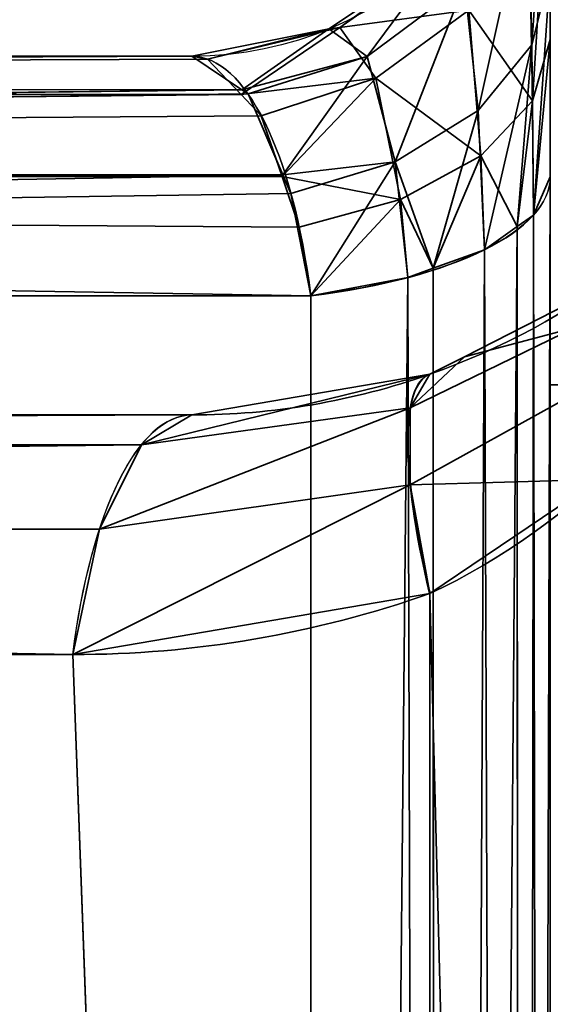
# Model space of a CAD drawing. Header units: millimetres. Extents: x -503 to 6703, y -110 to 249.
# Tile 58 of 256: x -316.24 to -315.2, y -4.21 to -2.29. Entities that reach past the tile are written whole.
import ezdxf

# ---------------------------------------------------------------- set-up
doc = ezdxf.new("R2010")
doc.units = ezdxf.units.MM
doc.layers.add('151', color=7, linetype='Continuous', true_color=0xffffff)

# ---------------------------------------------------------------- blocks, each defined once
blk = doc.blocks.new('UG_SURFACE_001')
at = {"layer": '151', "color": 252, "linetype": 'Continuous', "lineweight": 35}
for points in [[(502.5, -9.3, 2212.25), (502.5, 230.4, 2212.25), (-502.5, 230.4, 2212.25), (-502.5, -9.3, 2212.25)], [(-352.5, -9.3, 2062.2499), (-352.5, 230.4, 2062.2499), (352.5, 230.4, 2062.2499), (352.5, -9.3, 2062.2499)]]:
    blk.add_3dface(points, dxfattribs=at)
blk = doc.blocks.new('UG_SURFACE_048')
at = {"layer": '151', "color": 252, "linetype": 'Continuous', "lineweight": 35}
for points in [[(-315.2, -1.6, 980), (-315.2, -11.3028, 984.0852), (-315.2, -10.9564, 984.2852)], [(-315.2, -1.6, 980), (-315.2, -8.3028, 992.5852), (-315.2, -7.9564, 992.7852)], [(-315.2, -8.3028, 992.5852), (-315.2, -1.6, 980), (-315.2, -10.6381, 985), (-315.2, -10.7213, 985.3913)], [(-315.2, -10.9564, 984.2852), (-315.2, -10.7213, 984.6088), (-315.2, -1.6, 980)], [(-315.2, -7.9564, 992.7852), (-315.2, -7.7213, 993.1087), (-315.2, -1.6, 980)], [(-315.2, -10.7213, 984.6088), (-315.2, -10.6381, 985), (-315.2, -1.6, 980)], [(-315.2, -7.7213, 993.1087), (-315.2, -7.6381, 993.5), (-315.2, -1.8059, 1005.9564), (-315.2, -1.6, 980)], [(-315.2, -1.6, 1165), (-315.2, -1.8909, 1164.2013), (-315.2, -2.3264, 1164.6513)], [(-315.2, -11.7005, 984.0434), (-315.2, -11.3028, 984.0852), (-315.2, -1.6, 980), (-315.2, -22.0201, 980)], [(-315.2, -2.3264, 1164.6513), (-315.2, -3, 1165), (-315.2, -1.6, 1165)], [(-314.5, -3, 1165), (-314.5, -1.6, 1165), (-315.2, -1.6, 1165), (-315.2, -3, 1165)], [(-315.2, -22.0201, 980), (-315.2, -1.6, 980), (-314.5, -1.6, 980), (-314.5, -22.0201, 980)], [(-315.2361, -2.3369, 1005.617), (-315.2432, -2.0254, 1006.0587), (-315.2, -1.8059, 1005.9564)], [(-315.2, -1.8059, 1005.9564), (-315.2, -2.1942, 1005.447), (-315.2361, -2.3369, 1005.617)], [(-315.2, -1.8059, 1005.9564), (-315.2, -7.7213, 993.8912), (-315.2, -7.9564, 994.2148)], [(-315.2, -1.8059, 1005.9564), (-315.2, -7.6381, 993.5), (-315.2, -7.7213, 993.8912)], [(-315.2, -2.1942, 1005.447), (-315.2, -1.8059, 1005.9564), (-315.2, -7.9564, 994.2148)], [(-315.2, -1.8909, 1164.2013), (-315.241, -2.0917, 1164.077), (-315.2348, -2.446, 1164.4691)], [(-315.2348, -2.446, 1164.4691), (-315.2, -2.3264, 1164.6513), (-315.2, -1.8909, 1164.2013)], [(-315.3407, -2.4648, 1005.7695), (-315.3676, -2.2178, 1006.1485), (-315.2432, -2.0254, 1006.0587)], [(-315.2432, -2.0254, 1006.0587), (-315.2361, -2.3369, 1005.617), (-315.3407, -2.4648, 1005.7695)], [(-315.2348, -2.446, 1164.4691), (-315.241, -2.0917, 1164.077), (-315.3591, -2.2689, 1163.9675)], [(-315.3591, -2.2689, 1163.9675), (-315.3943, -2.1506, 1163.5072), (-315.6109, -2.3031, 1163.4892)], [(-315.6109, -2.3031, 1163.4892), (-315.3943, -2.1506, 1163.5072), (-315.405, -2.154, 1163.3767)], [(-315.5577, -2.3593, 1006.2144), (-315.6321, -2.3057, 1006.6233), (-315.405, -2.154, 1006.6233)], [(-315.405, -2.154, 1163.3767), (-315.405, -2.154, 1006.6233), (-315.6321, -2.3057, 1006.6233), (-315.6321, -2.3057, 1163.3767)], [(-315.405, -2.154, 1163.3767), (-315.6321, -2.3057, 1163.3767), (-315.6109, -2.3031, 1163.4892)], [(-315.405, -2.154, 1006.6233), (-315.3676, -2.2178, 1006.1485), (-315.5577, -2.3593, 1006.2144)], [(-315.233, -2.6689, 1005.4111), (-315.2361, -2.3369, 1005.617), (-315.2, -2.1942, 1005.447)], [(-315.2, -2.1942, 1005.447), (-315.2, -2.5942, 1005.2124), (-315.233, -2.6689, 1005.4111)], [(-315.2, -2.5942, 1005.2124), (-315.2, -2.1942, 1005.447), (-315.2, -7.9564, 994.2148), (-315.2, -8.3028, 994.4148)], [(-315.503, -2.5648, 1005.8887), (-315.5577, -2.3593, 1006.2144), (-315.3676, -2.2178, 1006.1485)], [(-315.3676, -2.2178, 1006.1485), (-315.3407, -2.4648, 1005.7695), (-315.503, -2.5648, 1005.8887)], [(-315.6109, -2.3031, 1163.4892), (-315.5406, -2.4018, 1163.8852), (-315.3591, -2.2689, 1163.9675)], [(-315.3357, -2.5536, 1164.305), (-315.3591, -2.2689, 1163.9675), (-315.5406, -2.4018, 1163.8852)], [(-315.3591, -2.2689, 1163.9675), (-315.3357, -2.5536, 1164.305), (-315.2348, -2.446, 1164.4691)], [(-315.8023, -2.4243, 1006.2898), (-315.9, -2.359, 1006.6233), (-315.6321, -2.3057, 1006.6233)], [(-315.6321, -2.3057, 1163.3767), (-315.6321, -2.3057, 1006.6233), (-315.9, -2.359, 1006.6233), (-315.9, -2.359, 1163.3767)], [(-315.6321, -2.3057, 1163.3767), (-315.9, -2.359, 1163.3767), (-315.8692, -2.3645, 1163.482)], [(-315.6109, -2.3031, 1163.4892), (-315.8692, -2.3645, 1163.482), (-315.8038, -2.4333, 1163.705)], [(-315.8692, -2.3645, 1163.482), (-315.6109, -2.3031, 1163.4892), (-315.6321, -2.3057, 1163.3767)], [(-315.5406, -2.4018, 1163.8852), (-315.6109, -2.3031, 1163.4892), (-315.8038, -2.4333, 1163.705)], [(-315.6321, -2.3057, 1006.6233), (-315.5577, -2.3593, 1006.2144), (-315.8023, -2.4243, 1006.2898)], [(-315.3287, -2.7366, 1005.5912), (-315.3407, -2.4648, 1005.7695), (-315.2361, -2.3369, 1005.617)], [(-315.2361, -2.3369, 1005.617), (-315.2648, -2.6914, 1005.471), (-315.3287, -2.7366, 1005.5912)], [(-315.2361, -2.3369, 1005.617), (-315.233, -2.6689, 1005.4111), (-315.2648, -2.6914, 1005.471)], [(-315.2, -2.3264, 1164.6513), (-315.2348, -2.446, 1164.4691), (-315.233, -2.6689, 1164.5888)], [(-315.233, -2.6689, 1164.5888), (-315.2, -2.5942, 1164.7875), (-315.2, -2.3264, 1164.6513)], [(-315.2, -3, 1165), (-315.2, -2.3264, 1164.6513), (-315.2, -2.5942, 1164.7875)], [(-328.9985, -2.4172, 1011.2494), (-328.9934, -2.4142, 1011.2629), (-315.9, -2.359, 1006.6233)], [(-315.9, -2.359, 1006.6233), (-315.8023, -2.4243, 1006.2898), (-328.9985, -2.4172, 1011.2494)], [(-328.9934, -2.4142, 1158.7371), (-315.8692, -2.3645, 1163.482), (-315.9, -2.359, 1163.3767)], [(-315.9, -2.359, 1163.3767), (-328.9001, -2.359, 1158.489), (-328.9934, -2.4142, 1158.7371)], [(-328.9934, -2.4142, 1011.2629), (-328.9001, -2.359, 1011.511), (-315.9, -2.359, 1006.6233)], [(-315.9, -2.359, 1163.3767), (-315.9, -2.359, 1006.6233), (-328.9001, -2.359, 1011.511), (-328.9001, -2.359, 1158.489)], [(-315.5577, -2.3593, 1006.2144), (-315.7901, -2.4324, 1006.2486), (-315.8023, -2.4243, 1006.2898)], [(-315.722, -2.5903, 1006.0159), (-315.7901, -2.4324, 1006.2486), (-315.5577, -2.3593, 1006.2144)], [(-315.5577, -2.3593, 1006.2144), (-315.503, -2.5648, 1005.8887), (-315.722, -2.5903, 1006.0159)], [(-328.9934, -2.4142, 1158.7371), (-315.8038, -2.4333, 1163.705), (-315.8692, -2.3645, 1163.482)], [(-315.8038, -2.4333, 1163.705), (-315.7642, -2.475, 1163.8401), (-315.5406, -2.4018, 1163.8852)], [(-315.5406, -2.4018, 1163.8852), (-315.7642, -2.475, 1163.8401), (-315.7238, -2.5937, 1163.9779)], [(-315.4926, -2.6387, 1164.1753), (-315.5406, -2.4018, 1163.8852), (-315.7238, -2.5937, 1163.9779)], [(-315.5406, -2.4018, 1163.8852), (-315.4926, -2.6387, 1164.1753), (-315.3357, -2.5536, 1164.305)], [(-315.8038, -2.4333, 1163.705), (-328.9985, -2.4172, 1158.7507), (-329.0742, -2.5697, 1158.9521)], [(-329.0742, -2.5697, 1011.0478), (-328.9985, -2.4172, 1011.2494), (-315.8023, -2.4243, 1006.2898)], [(-328.9934, -2.4142, 1158.7371), (-328.9985, -2.4172, 1158.7507), (-315.8038, -2.4333, 1163.705)], [(-329.0805, -2.5822, 1011.0313), (-329.0742, -2.5697, 1011.0478), (-315.8023, -2.4243, 1006.2898)], [(-315.8023, -2.4243, 1006.2898), (-315.7901, -2.4324, 1006.2486), (-329.0805, -2.5822, 1011.0313)], [(-315.7901, -2.4324, 1006.2486), (-315.722, -2.5903, 1006.0159), (-329.0805, -2.5822, 1011.0313)], [(-329.0742, -2.5697, 1158.9521), (-315.7642, -2.475, 1163.8401), (-315.8038, -2.4333, 1163.705)], [(-315.2648, -2.6914, 1164.529), (-315.2348, -2.446, 1164.4691), (-315.3357, -2.5536, 1164.305)], [(-315.2648, -2.6914, 1164.529), (-315.233, -2.6689, 1164.5888), (-315.2348, -2.446, 1164.4691)], [(-329.0742, -2.5697, 1158.9521), (-315.7238, -2.5937, 1163.9779), (-315.7642, -2.475, 1163.8401)], [(-315.503, -2.5648, 1005.8887), (-315.3407, -2.4648, 1005.7695), (-315.4286, -2.7728, 1005.6875)], [(-315.3407, -2.4648, 1005.7695), (-315.3287, -2.7366, 1005.5912), (-315.4286, -2.7728, 1005.6875)], [(-315.4286, -2.7728, 1164.3126), (-315.3357, -2.5536, 1164.305), (-315.4926, -2.6387, 1164.1753)], [(-315.4286, -2.7728, 1164.3126), (-315.3287, -2.7366, 1164.4089), (-315.3357, -2.5536, 1164.305)], [(-315.3357, -2.5536, 1164.305), (-315.3287, -2.7366, 1164.4089), (-315.2648, -2.6914, 1164.529)], [(-329.0742, -2.5697, 1158.9521), (-329.0805, -2.5822, 1158.9688), (-315.7238, -2.5937, 1163.9779)], [(-315.503, -2.5648, 1005.8887), (-315.7063, -2.6266, 1005.9624), (-315.722, -2.5903, 1006.0159)], [(-315.6676, -2.8266, 1005.8305), (-315.7063, -2.6266, 1005.9624), (-315.503, -2.5648, 1005.8887)], [(-315.503, -2.5648, 1005.8887), (-315.4783, -2.7909, 1005.7354), (-315.6676, -2.8266, 1005.8305)], [(-315.4286, -2.7728, 1005.6875), (-315.4783, -2.7909, 1005.7354), (-315.503, -2.5648, 1005.8887)], [(-329.1325, -2.8266, 1010.893), (-329.0842, -2.5995, 1011.0215), (-315.722, -2.5903, 1006.0159)], [(-315.722, -2.5903, 1006.0159), (-315.7063, -2.6266, 1005.9624), (-329.1325, -2.8266, 1010.893)], [(-315.7238, -2.5937, 1163.9779), (-329.0805, -2.5822, 1158.9688), (-329.0842, -2.5995, 1158.9786)], [(-329.0842, -2.5995, 1011.0215), (-329.0805, -2.5822, 1011.0313), (-315.722, -2.5903, 1006.0159)], [(-329.0842, -2.5995, 1158.9786), (-315.6901, -2.6927, 1164.0929), (-315.7238, -2.5937, 1163.9779)], [(-315.7238, -2.5937, 1163.9779), (-315.6901, -2.6927, 1164.0929), (-315.4926, -2.6387, 1164.1753)], [(-329.0842, -2.5995, 1158.9786), (-329.1325, -2.8266, 1159.1071), (-315.6676, -2.8266, 1164.1695)], [(-329.0842, -2.5995, 1158.9786), (-315.6676, -2.8266, 1164.1695), (-315.6901, -2.6927, 1164.0929)], [(-315.2569, -22.1174, 1171.8326), (-315.2, -2.5942, 1164.7875), (-315.233, -2.6689, 1164.5888)], [(-315.2569, -22.1174, 1171.8326), (-315.2, -22.0201, 1172.0912), (-315.2, -2.5942, 1164.7875)], [(-315.233, -2.6689, 1005.4111), (-315.2, -2.5942, 1005.2124), (-315.2, -22.0201, 997.9088)], [(-315.2, -2.5942, 1005.2124), (-315.2, -8.3028, 994.4148), (-315.2, -8.6, 994.4619)], [(-315.2, -8.6, 994.4619), (-315.2, -8.7005, 994.4566), (-315.2, -2.5942, 1005.2124)], [(-315.2, -8.7005, 994.4566), (-315.2, -9.0809, 994.333), (-315.2, -22.0201, 997.9088), (-315.2, -2.5942, 1005.2124)], [(-315.2, -2.5942, 1164.7875), (-315.2, -22.0201, 1172.0912), (-315.2, -3, 1165)], [(-315.7063, -2.6266, 1005.9624), (-315.6676, -2.8266, 1005.8305), (-329.1325, -2.8266, 1010.893)], [(-315.4926, -2.6387, 1164.1753), (-315.6901, -2.6927, 1164.0929), (-315.6676, -2.8266, 1164.1695)], [(-315.6676, -2.8266, 1164.1695), (-315.4783, -2.7909, 1164.2646), (-315.4926, -2.6387, 1164.1753)], [(-315.4926, -2.6387, 1164.1753), (-315.4783, -2.7909, 1164.2646), (-315.4286, -2.7728, 1164.3126)], [(-315.2569, -22.1174, 1171.8326), (-315.233, -2.6689, 1164.5888), (-315.2648, -2.6914, 1164.529)], [(-315.2569, -22.1174, 998.1675), (-315.2648, -2.6914, 1005.471), (-315.233, -2.6689, 1005.4111)], [(-315.2, -22.0201, 997.9088), (-315.2569, -22.1174, 998.1675), (-315.233, -2.6689, 1005.4111)], [(-315.422, -22.2001, 1171.6125), (-315.2648, -2.6914, 1164.529), (-315.3287, -2.7366, 1164.4089)], [(-315.422, -22.2001, 1171.6125), (-315.2588, -22.1183, 1171.8299), (-315.2648, -2.6914, 1164.529)], [(-315.3287, -2.7366, 1005.5912), (-315.2648, -2.6914, 1005.471), (-315.2588, -22.1183, 998.1701)], [(-315.2648, -2.6914, 1164.529), (-315.2588, -22.1183, 1171.8299), (-315.2569, -22.1174, 1171.8326)], [(-315.2569, -22.1174, 998.1675), (-315.2588, -22.1183, 998.1701), (-315.2648, -2.6914, 1005.471)], [(-315.422, -22.2001, 1171.6125), (-315.3287, -2.7366, 1164.4089), (-315.4286, -2.7728, 1164.3126)], [(-315.422, -22.2001, 998.3875), (-315.4286, -2.7728, 1005.6875), (-315.3287, -2.7366, 1005.5912)], [(-315.2588, -22.1183, 998.1701), (-315.422, -22.2001, 998.3875), (-315.3287, -2.7366, 1005.5912)], [(-315.4235, -22.2004, 1171.6117), (-315.4286, -2.7728, 1164.3126), (-315.4783, -2.7909, 1164.2646)], [(-315.4783, -2.7909, 1005.7354), (-315.4286, -2.7728, 1005.6875), (-315.4235, -22.2004, 998.3883)], [(-315.4286, -2.7728, 1164.3126), (-315.4235, -22.2004, 1171.6117), (-315.422, -22.2001, 1171.6125)], [(-315.422, -22.2001, 998.3875), (-315.4235, -22.2004, 998.3883), (-315.4286, -2.7728, 1005.6875)], [(-315.6676, -22.2525, 1171.4731), (-315.4235, -22.2004, 1171.6117), (-315.4783, -2.7909, 1164.2646)], [(-315.4783, -2.7909, 1164.2646), (-315.6676, -2.8266, 1164.1695), (-315.6676, -22.2525, 1171.4731)], [(-315.6676, -22.2525, 998.5269), (-315.6676, -2.8266, 1005.8305), (-315.4783, -2.7909, 1005.7354)], [(-315.4783, -2.7909, 1005.7354), (-315.4235, -22.2004, 998.3883), (-315.6676, -22.2525, 998.5269)], [(-315.3678, -2.9453, 1163.1), (-315.105, -2.8114, 1163.2391), (-315.1515, -2.888, 1163.4473)], [(-315.105, -2.8114, 1163.2391), (-315.3678, -2.9453, 1006.9), (-315.105, -2.8114, 1006.7608)], [(-315.105, -2.8114, 1163.2391), (-315.3678, -2.9453, 1163.1), (-315.3678, -2.9453, 1006.9)], [(-315.1515, -2.888, 1006.5528), (-315.105, -2.8114, 1006.7608), (-315.3678, -2.9453, 1006.9)], [(-339.1734, -12.8675, 1010.893), (-329.1325, -2.8266, 1010.893), (-315.6676, -2.8266, 1005.8305), (-315.6676, -22.2525, 998.5269)], [(-319.7475, -26.3324, 1171.4731), (-315.6676, -22.2525, 1171.4731), (-315.6676, -2.8266, 1164.1695), (-329.1325, -2.8266, 1159.1071)], [(-315.1515, -2.888, 1163.4473), (-315.4734, -3.0454, 1163.3161), (-315.3678, -2.9453, 1163.1)], [(-315.1515, -2.888, 1163.4473), (-315.1515, -3.017, 1163.6335), (-315.4734, -3.1951, 1163.5323), (-315.4734, -3.0454, 1163.3161)], [(-315.3678, -2.9453, 1006.9), (-315.4734, -3.0454, 1006.6839), (-315.1515, -2.888, 1006.5528)], [(-315.1515, -3.017, 1006.3665), (-315.1515, -2.888, 1006.5528), (-315.4734, -3.0454, 1006.6839), (-315.4734, -3.1951, 1006.4677)], [(-315.4734, -3.0454, 1163.3161), (-315.4353, -2.9796, 1163.0644), (-315.3678, -2.9453, 1163.1)], [(-315.3678, -2.9453, 1006.9), (-315.4353, -2.9796, 1006.9356), (-315.4734, -3.0454, 1006.6839)], [(-315.4353, -2.9796, 1006.9356), (-315.3678, -2.9453, 1163.1), (-315.4353, -2.9796, 1163.0644)], [(-315.4353, -2.9796, 1006.9356), (-315.3678, -2.9453, 1006.9), (-315.3678, -2.9453, 1163.1)], [(-315.9984, -3.1172, 1163.1087), (-315.9, -3.059, 1162.847), (-315.4353, -2.9796, 1163.0644)], [(-315.4353, -2.9796, 1163.0644), (-315.4734, -3.0454, 1163.3161), (-315.9984, -3.1172, 1163.1087)], [(-315.9984, -3.1172, 1006.8913), (-315.4734, -3.0454, 1006.6839), (-315.4353, -2.9796, 1006.9356)], [(-315.4353, -2.9796, 1006.9356), (-315.9, -3.059, 1007.1529), (-315.9984, -3.1172, 1006.8913)], [(-315.4353, -2.9796, 1163.0644), (-315.9, -3.059, 1007.1529), (-315.4353, -2.9796, 1006.9356)], [(-315.4353, -2.9796, 1163.0644), (-315.9, -3.059, 1162.847), (-315.9, -3.059, 1007.1529)], [(-315.2, -3, 1165), (-315.2, -8.7005, 1175.5434), (-315.2, -8.6, 1175.5381)], [(-315.2, -3, 1165), (-315.2, -22.0201, 1172.0912), (-315.2, -9.0809, 1175.6669), (-315.2, -8.7005, 1175.5434)], [(-315.2, -5, 1190.0001), (-315.2, -3, 1177.3725), (-315.2, -7.7213, 1176.8912), (-315.2, -7.9564, 1177.2149)], [(-315.2, -8.6, 1175.5381), (-315.2, -8.3028, 1175.5852), (-315.2, -3, 1165)], [(-315.2, -8.3028, 1175.5852), (-315.2, -7.9564, 1175.7852), (-315.2, -3, 1165)], [(-315.2, -3, 1177.3725), (-315.2, -7.6381, 1176.5), (-315.2, -7.7213, 1176.8912)], [(-315.2, -7.9564, 1175.7852), (-315.2, -7.7213, 1176.1087), (-315.2, -3, 1177.3725), (-315.2, -3, 1165)], [(-315.2, -7.7213, 1176.1087), (-315.2, -7.6381, 1176.5), (-315.2, -3, 1177.3725)], [(-315.2, -3, 1177.3725), (-314.5, -3, 1177.3725), (-314.5, -3, 1165), (-315.2, -3, 1165)], [(-315.2, -5, 1190.0001), (-314.5, -5, 1190.0001), (-314.5, -3, 1177.3725), (-315.2, -3, 1177.3725)], [(-315.4734, -3.1951, 1163.5323), (-315.1515, -3.017, 1163.6335), (-315.105, -3.1848, 1163.7784)], [(-315.105, -3.1848, 1006.2215), (-315.1515, -3.017, 1006.3665), (-315.4734, -3.1951, 1006.4677)], [(-316.0804, -3.2822, 1163.3269), (-315.9984, -3.1172, 1163.1087), (-315.4734, -3.0454, 1163.3161)], [(-315.4734, -3.0454, 1163.3161), (-315.4734, -3.1951, 1163.5323), (-316.0804, -3.2822, 1163.3269)], [(-316.0804, -3.2822, 1006.6731), (-315.4734, -3.1951, 1006.4677), (-315.4734, -3.0454, 1006.6839)], [(-315.4734, -3.0454, 1006.6839), (-315.9984, -3.1172, 1006.8913), (-316.0804, -3.2822, 1006.6731)], [(-315.9, -3.059, 1162.847), (-315.9984, -3.1172, 1163.1087), (-328.7085, -3.1172, 1158.3301), (-328.7034, -3.1142, 1158.3165)], [(-328.7034, -3.1142, 1158.3165), (-328.6102, -3.059, 1158.0684), (-315.9, -3.059, 1162.847)], [(-315.9984, -3.1172, 1006.8913), (-315.9, -3.059, 1007.1529), (-328.6102, -3.059, 1011.9317), (-328.7034, -3.1142, 1011.6836)], [(-315.9, -3.059, 1162.847), (-328.6102, -3.059, 1158.0684), (-328.6102, -3.059, 1011.9317), (-315.9, -3.059, 1007.1529)], [(-315.9984, -3.1172, 1163.1087), (-316.0804, -3.2822, 1163.3269), (-328.7905, -3.2822, 1158.5481), (-328.7843, -3.2697, 1158.5315)], [(-328.7843, -3.2697, 1158.5315), (-328.7085, -3.1172, 1158.3301), (-315.9984, -3.1172, 1163.1087)], [(-316.0804, -3.2822, 1006.6731), (-315.9984, -3.1172, 1006.8913), (-328.7085, -3.1172, 1011.67), (-328.7843, -3.2697, 1011.4685)], [(-328.7034, -3.1142, 1011.6836), (-328.7085, -3.1172, 1011.67), (-315.9984, -3.1172, 1006.8913)], [(-315.105, -3.1848, 1163.7784), (-315.4353, -3.4075, 1163.6825), (-315.4734, -3.1951, 1163.5323)], [(-315.4734, -3.1951, 1006.4677), (-315.4353, -3.4075, 1006.3175), (-315.105, -3.1848, 1006.2215)], [(-315.4353, -3.4075, 1163.6825), (-315.105, -3.1848, 1163.7784), (-314.9469, -22.3807, 1171.1322)], [(-314.9469, -22.3807, 998.8678), (-315.105, -3.1848, 1006.2215), (-315.4353, -3.4075, 1006.3175)], [(-316.1324, -3.5266, 1163.4651), (-316.0804, -3.2822, 1163.3269), (-315.4734, -3.1951, 1163.5323)], [(-315.4734, -3.1951, 1163.5323), (-315.4353, -3.4075, 1163.6825), (-316.1324, -3.5266, 1163.4651)], [(-316.1324, -3.5266, 1006.5348), (-315.4353, -3.4075, 1006.3175), (-315.4734, -3.1951, 1006.4677)], [(-315.4734, -3.1951, 1006.4677), (-316.0804, -3.2822, 1006.6731), (-316.1324, -3.5266, 1006.5348)], [(-316.0804, -3.2822, 1163.3269), (-316.1324, -3.5266, 1163.4651), (-328.8425, -3.5266, 1158.6864), (-328.7942, -3.2995, 1158.5579)], [(-328.7942, -3.2995, 1158.5579), (-328.7905, -3.2822, 1158.5481), (-316.0804, -3.2822, 1163.3269)], [(-316.1324, -3.5266, 1006.5348), (-316.0804, -3.2822, 1006.6731), (-328.7905, -3.2822, 1011.4518), (-328.7942, -3.2995, 1011.4421)], [(-328.7843, -3.2697, 1011.4685), (-328.7905, -3.2822, 1011.4518), (-316.0804, -3.2822, 1006.6731)], [(-328.7942, -3.2995, 1011.4421), (-328.8425, -3.5266, 1011.3136), (-316.1324, -3.5266, 1006.5348)], [(-316.1324, -3.5266, 1163.4651), (-315.4353, -3.4075, 1163.6825), (-315.4353, -22.4849, 1170.855)], [(-315.4353, -22.4849, 999.1449), (-315.4353, -3.4075, 1006.3175), (-316.1324, -3.5266, 1006.5348)], [(-314.9469, -22.3807, 1171.1322), (-315.4353, -22.4849, 1170.855), (-315.4353, -3.4075, 1163.6825)], [(-315.4353, -3.4075, 1006.3175), (-315.4353, -22.4849, 999.1449), (-314.9469, -22.3807, 998.8678)], [(-328.8425, -3.5266, 1158.6864), (-316.1324, -3.5266, 1163.4651), (-315.4353, -22.4849, 1170.855), (-319.5151, -26.5648, 1170.855)], [(-319.5151, -26.5648, 999.1449), (-315.4353, -22.4849, 999.1449), (-316.1324, -3.5266, 1006.5348), (-328.8425, -3.5266, 1011.3136)]]:
    blk.add_3dface(points, dxfattribs=at)
blk = doc.blocks.new('UG_SURFACE_091')
at = {"layer": '151', "color": 252, "linetype": 'Continuous', "lineweight": 35}
for points in [[(-315.2, -1.6, 980), (-315.2, -11.3028, 984.0852), (-315.2, -10.9564, 984.2852)], [(-315.2, -1.6, 980), (-315.2, -8.3028, 992.5852), (-315.2, -7.9564, 992.7852)], [(-315.2, -8.3028, 992.5852), (-315.2, -1.6, 980), (-315.2, -10.6381, 985), (-315.2, -10.7213, 985.3913)], [(-315.2, -10.9564, 984.2852), (-315.2, -10.7213, 984.6088), (-315.2, -1.6, 980)], [(-315.2, -7.9564, 992.7852), (-315.2, -7.7213, 993.1087), (-315.2, -1.6, 980)], [(-315.2, -10.7213, 984.6088), (-315.2, -10.6381, 985), (-315.2, -1.6, 980)], [(-315.2, -7.7213, 993.1087), (-315.2, -7.6381, 993.5), (-315.2, -1.8059, 1005.9564), (-315.2, -1.6, 980)], [(-315.2, -1.6, 1165), (-315.2, -1.8909, 1164.2013), (-315.2, -2.3264, 1164.6513)], [(-315.2, -11.7005, 984.0434), (-315.2, -11.3028, 984.0852), (-315.2, -1.6, 980), (-315.2, -22.0201, 980)], [(-315.2, -2.3264, 1164.6513), (-315.2, -3, 1165), (-315.2, -1.6, 1165)], [(-314.5, -3, 1165), (-314.5, -1.6, 1165), (-315.2, -1.6, 1165), (-315.2, -3, 1165)], [(-315.2, -22.0201, 980), (-315.2, -1.6, 980), (-314.5, -1.6, 980), (-314.5, -22.0201, 980)], [(-315.2361, -2.3369, 1005.617), (-315.2432, -2.0254, 1006.0587), (-315.2, -1.8059, 1005.9564)], [(-315.2, -1.8059, 1005.9564), (-315.2, -2.1942, 1005.447), (-315.2361, -2.3369, 1005.617)], [(-315.2, -1.8059, 1005.9564), (-315.2, -7.7213, 993.8912), (-315.2, -7.9564, 994.2148)], [(-315.2, -1.8059, 1005.9564), (-315.2, -7.6381, 993.5), (-315.2, -7.7213, 993.8912)], [(-315.2, -2.1942, 1005.447), (-315.2, -1.8059, 1005.9564), (-315.2, -7.9564, 994.2148)], [(-315.2, -1.8909, 1164.2013), (-315.241, -2.0917, 1164.077), (-315.2348, -2.446, 1164.4691)], [(-315.2348, -2.446, 1164.4691), (-315.2, -2.3264, 1164.6513), (-315.2, -1.8909, 1164.2013)], [(-315.3407, -2.4648, 1005.7695), (-315.3676, -2.2178, 1006.1485), (-315.2432, -2.0254, 1006.0587)], [(-315.2432, -2.0254, 1006.0587), (-315.2361, -2.3369, 1005.617), (-315.3407, -2.4648, 1005.7695)], [(-315.2348, -2.446, 1164.4691), (-315.241, -2.0917, 1164.077), (-315.3591, -2.2689, 1163.9675)], [(-315.3591, -2.2689, 1163.9675), (-315.3943, -2.1506, 1163.5072), (-315.6109, -2.3031, 1163.4892)], [(-315.6109, -2.3031, 1163.4892), (-315.3943, -2.1506, 1163.5072), (-315.405, -2.154, 1163.3767)], [(-315.5577, -2.3593, 1006.2144), (-315.6321, -2.3057, 1006.6233), (-315.405, -2.154, 1006.6233)], [(-315.405, -2.154, 1163.3767), (-315.405, -2.154, 1006.6233), (-315.6321, -2.3057, 1006.6233), (-315.6321, -2.3057, 1163.3767)], [(-315.405, -2.154, 1163.3767), (-315.6321, -2.3057, 1163.3767), (-315.6109, -2.3031, 1163.4892)], [(-315.405, -2.154, 1006.6233), (-315.3676, -2.2178, 1006.1485), (-315.5577, -2.3593, 1006.2144)], [(-315.233, -2.6689, 1005.4111), (-315.2361, -2.3369, 1005.617), (-315.2, -2.1942, 1005.447)], [(-315.2, -2.1942, 1005.447), (-315.2, -2.5942, 1005.2124), (-315.233, -2.6689, 1005.4111)], [(-315.2, -2.5942, 1005.2124), (-315.2, -2.1942, 1005.447), (-315.2, -7.9564, 994.2148), (-315.2, -8.3028, 994.4148)], [(-315.503, -2.5648, 1005.8887), (-315.5577, -2.3593, 1006.2144), (-315.3676, -2.2178, 1006.1485)], [(-315.3676, -2.2178, 1006.1485), (-315.3407, -2.4648, 1005.7695), (-315.503, -2.5648, 1005.8887)], [(-315.6109, -2.3031, 1163.4892), (-315.5406, -2.4018, 1163.8852), (-315.3591, -2.2689, 1163.9675)], [(-315.3357, -2.5536, 1164.305), (-315.3591, -2.2689, 1163.9675), (-315.5406, -2.4018, 1163.8852)], [(-315.3591, -2.2689, 1163.9675), (-315.3357, -2.5536, 1164.305), (-315.2348, -2.446, 1164.4691)], [(-315.8023, -2.4243, 1006.2898), (-315.9, -2.359, 1006.6233), (-315.6321, -2.3057, 1006.6233)], [(-315.6321, -2.3057, 1163.3767), (-315.6321, -2.3057, 1006.6233), (-315.9, -2.359, 1006.6233), (-315.9, -2.359, 1163.3767)], [(-315.6321, -2.3057, 1163.3767), (-315.9, -2.359, 1163.3767), (-315.8692, -2.3645, 1163.482)], [(-315.6109, -2.3031, 1163.4892), (-315.8692, -2.3645, 1163.482), (-315.8038, -2.4333, 1163.705)], [(-315.8692, -2.3645, 1163.482), (-315.6109, -2.3031, 1163.4892), (-315.6321, -2.3057, 1163.3767)], [(-315.5406, -2.4018, 1163.8852), (-315.6109, -2.3031, 1163.4892), (-315.8038, -2.4333, 1163.705)], [(-315.6321, -2.3057, 1006.6233), (-315.5577, -2.3593, 1006.2144), (-315.8023, -2.4243, 1006.2898)], [(-315.3287, -2.7366, 1005.5912), (-315.3407, -2.4648, 1005.7695), (-315.2361, -2.3369, 1005.617)], [(-315.2361, -2.3369, 1005.617), (-315.2648, -2.6914, 1005.471), (-315.3287, -2.7366, 1005.5912)], [(-315.2361, -2.3369, 1005.617), (-315.233, -2.6689, 1005.4111), (-315.2648, -2.6914, 1005.471)], [(-315.2, -2.3264, 1164.6513), (-315.2348, -2.446, 1164.4691), (-315.233, -2.6689, 1164.5888)], [(-315.233, -2.6689, 1164.5888), (-315.2, -2.5942, 1164.7875), (-315.2, -2.3264, 1164.6513)], [(-315.2, -3, 1165), (-315.2, -2.3264, 1164.6513), (-315.2, -2.5942, 1164.7875)], [(-328.9985, -2.4172, 1011.2494), (-328.9934, -2.4142, 1011.2629), (-315.9, -2.359, 1006.6233)], [(-315.9, -2.359, 1006.6233), (-315.8023, -2.4243, 1006.2898), (-328.9985, -2.4172, 1011.2494)], [(-328.9934, -2.4142, 1158.7371), (-315.8692, -2.3645, 1163.482), (-315.9, -2.359, 1163.3767)], [(-315.9, -2.359, 1163.3767), (-328.9001, -2.359, 1158.489), (-328.9934, -2.4142, 1158.7371)], [(-328.9934, -2.4142, 1011.2629), (-328.9001, -2.359, 1011.511), (-315.9, -2.359, 1006.6233)], [(-315.9, -2.359, 1163.3767), (-315.9, -2.359, 1006.6233), (-328.9001, -2.359, 1011.511), (-328.9001, -2.359, 1158.489)], [(-315.5577, -2.3593, 1006.2144), (-315.7901, -2.4324, 1006.2486), (-315.8023, -2.4243, 1006.2898)], [(-315.722, -2.5903, 1006.0159), (-315.7901, -2.4324, 1006.2486), (-315.5577, -2.3593, 1006.2144)], [(-315.5577, -2.3593, 1006.2144), (-315.503, -2.5648, 1005.8887), (-315.722, -2.5903, 1006.0159)], [(-328.9934, -2.4142, 1158.7371), (-315.8038, -2.4333, 1163.705), (-315.8692, -2.3645, 1163.482)], [(-315.8038, -2.4333, 1163.705), (-315.7642, -2.475, 1163.8401), (-315.5406, -2.4018, 1163.8852)], [(-315.5406, -2.4018, 1163.8852), (-315.7642, -2.475, 1163.8401), (-315.7238, -2.5937, 1163.9779)], [(-315.4926, -2.6387, 1164.1753), (-315.5406, -2.4018, 1163.8852), (-315.7238, -2.5937, 1163.9779)], [(-315.5406, -2.4018, 1163.8852), (-315.4926, -2.6387, 1164.1753), (-315.3357, -2.5536, 1164.305)], [(-315.8038, -2.4333, 1163.705), (-328.9985, -2.4172, 1158.7507), (-329.0742, -2.5697, 1158.9521)], [(-329.0742, -2.5697, 1011.0478), (-328.9985, -2.4172, 1011.2494), (-315.8023, -2.4243, 1006.2898)], [(-328.9934, -2.4142, 1158.7371), (-328.9985, -2.4172, 1158.7507), (-315.8038, -2.4333, 1163.705)], [(-329.0805, -2.5822, 1011.0313), (-329.0742, -2.5697, 1011.0478), (-315.8023, -2.4243, 1006.2898)], [(-315.8023, -2.4243, 1006.2898), (-315.7901, -2.4324, 1006.2486), (-329.0805, -2.5822, 1011.0313)], [(-315.7901, -2.4324, 1006.2486), (-315.722, -2.5903, 1006.0159), (-329.0805, -2.5822, 1011.0313)], [(-329.0742, -2.5697, 1158.9521), (-315.7642, -2.475, 1163.8401), (-315.8038, -2.4333, 1163.705)], [(-315.2648, -2.6914, 1164.529), (-315.2348, -2.446, 1164.4691), (-315.3357, -2.5536, 1164.305)], [(-315.2648, -2.6914, 1164.529), (-315.233, -2.6689, 1164.5888), (-315.2348, -2.446, 1164.4691)], [(-329.0742, -2.5697, 1158.9521), (-315.7238, -2.5937, 1163.9779), (-315.7642, -2.475, 1163.8401)], [(-315.503, -2.5648, 1005.8887), (-315.3407, -2.4648, 1005.7695), (-315.4286, -2.7728, 1005.6875)], [(-315.3407, -2.4648, 1005.7695), (-315.3287, -2.7366, 1005.5912), (-315.4286, -2.7728, 1005.6875)], [(-315.4286, -2.7728, 1164.3126), (-315.3357, -2.5536, 1164.305), (-315.4926, -2.6387, 1164.1753)], [(-315.4286, -2.7728, 1164.3126), (-315.3287, -2.7366, 1164.4089), (-315.3357, -2.5536, 1164.305)], [(-315.3357, -2.5536, 1164.305), (-315.3287, -2.7366, 1164.4089), (-315.2648, -2.6914, 1164.529)], [(-329.0742, -2.5697, 1158.9521), (-329.0805, -2.5822, 1158.9688), (-315.7238, -2.5937, 1163.9779)], [(-315.503, -2.5648, 1005.8887), (-315.7063, -2.6266, 1005.9624), (-315.722, -2.5903, 1006.0159)], [(-315.6676, -2.8266, 1005.8305), (-315.7063, -2.6266, 1005.9624), (-315.503, -2.5648, 1005.8887)], [(-315.503, -2.5648, 1005.8887), (-315.4783, -2.7909, 1005.7354), (-315.6676, -2.8266, 1005.8305)], [(-315.4286, -2.7728, 1005.6875), (-315.4783, -2.7909, 1005.7354), (-315.503, -2.5648, 1005.8887)], [(-329.1325, -2.8266, 1010.893), (-329.0842, -2.5995, 1011.0215), (-315.722, -2.5903, 1006.0159)], [(-315.722, -2.5903, 1006.0159), (-315.7063, -2.6266, 1005.9624), (-329.1325, -2.8266, 1010.893)], [(-315.7238, -2.5937, 1163.9779), (-329.0805, -2.5822, 1158.9688), (-329.0842, -2.5995, 1158.9786)], [(-329.0842, -2.5995, 1011.0215), (-329.0805, -2.5822, 1011.0313), (-315.722, -2.5903, 1006.0159)], [(-329.0842, -2.5995, 1158.9786), (-315.6901, -2.6927, 1164.0929), (-315.7238, -2.5937, 1163.9779)], [(-315.7238, -2.5937, 1163.9779), (-315.6901, -2.6927, 1164.0929), (-315.4926, -2.6387, 1164.1753)], [(-329.0842, -2.5995, 1158.9786), (-329.1325, -2.8266, 1159.1071), (-315.6676, -2.8266, 1164.1695)], [(-329.0842, -2.5995, 1158.9786), (-315.6676, -2.8266, 1164.1695), (-315.6901, -2.6927, 1164.0929)], [(-315.2569, -22.1174, 1171.8326), (-315.2, -2.5942, 1164.7875), (-315.233, -2.6689, 1164.5888)], [(-315.2569, -22.1174, 1171.8326), (-315.2, -22.0201, 1172.0912), (-315.2, -2.5942, 1164.7875)], [(-315.233, -2.6689, 1005.4111), (-315.2, -2.5942, 1005.2124), (-315.2, -22.0201, 997.9088)], [(-315.2, -2.5942, 1005.2124), (-315.2, -8.3028, 994.4148), (-315.2, -8.6, 994.4619)], [(-315.2, -8.6, 994.4619), (-315.2, -8.7005, 994.4566), (-315.2, -2.5942, 1005.2124)], [(-315.2, -8.7005, 994.4566), (-315.2, -9.0809, 994.333), (-315.2, -22.0201, 997.9088), (-315.2, -2.5942, 1005.2124)], [(-315.2, -2.5942, 1164.7875), (-315.2, -22.0201, 1172.0912), (-315.2, -3, 1165)], [(-315.7063, -2.6266, 1005.9624), (-315.6676, -2.8266, 1005.8305), (-329.1325, -2.8266, 1010.893)], [(-315.4926, -2.6387, 1164.1753), (-315.6901, -2.6927, 1164.0929), (-315.6676, -2.8266, 1164.1695)], [(-315.6676, -2.8266, 1164.1695), (-315.4783, -2.7909, 1164.2646), (-315.4926, -2.6387, 1164.1753)], [(-315.4926, -2.6387, 1164.1753), (-315.4783, -2.7909, 1164.2646), (-315.4286, -2.7728, 1164.3126)], [(-315.2569, -22.1174, 1171.8326), (-315.233, -2.6689, 1164.5888), (-315.2648, -2.6914, 1164.529)], [(-315.2569, -22.1174, 998.1675), (-315.2648, -2.6914, 1005.471), (-315.233, -2.6689, 1005.4111)], [(-315.2, -22.0201, 997.9088), (-315.2569, -22.1174, 998.1675), (-315.233, -2.6689, 1005.4111)], [(-315.422, -22.2001, 1171.6125), (-315.2648, -2.6914, 1164.529), (-315.3287, -2.7366, 1164.4089)], [(-315.422, -22.2001, 1171.6125), (-315.2588, -22.1183, 1171.8299), (-315.2648, -2.6914, 1164.529)], [(-315.3287, -2.7366, 1005.5912), (-315.2648, -2.6914, 1005.471), (-315.2588, -22.1183, 998.1701)], [(-315.2648, -2.6914, 1164.529), (-315.2588, -22.1183, 1171.8299), (-315.2569, -22.1174, 1171.8326)], [(-315.2569, -22.1174, 998.1675), (-315.2588, -22.1183, 998.1701), (-315.2648, -2.6914, 1005.471)], [(-315.422, -22.2001, 1171.6125), (-315.3287, -2.7366, 1164.4089), (-315.4286, -2.7728, 1164.3126)], [(-315.422, -22.2001, 998.3875), (-315.4286, -2.7728, 1005.6875), (-315.3287, -2.7366, 1005.5912)], [(-315.2588, -22.1183, 998.1701), (-315.422, -22.2001, 998.3875), (-315.3287, -2.7366, 1005.5912)], [(-315.4235, -22.2004, 1171.6117), (-315.4286, -2.7728, 1164.3126), (-315.4783, -2.7909, 1164.2646)], [(-315.4783, -2.7909, 1005.7354), (-315.4286, -2.7728, 1005.6875), (-315.4235, -22.2004, 998.3883)], [(-315.4286, -2.7728, 1164.3126), (-315.4235, -22.2004, 1171.6117), (-315.422, -22.2001, 1171.6125)], [(-315.422, -22.2001, 998.3875), (-315.4235, -22.2004, 998.3883), (-315.4286, -2.7728, 1005.6875)], [(-315.6676, -22.2525, 1171.4731), (-315.4235, -22.2004, 1171.6117), (-315.4783, -2.7909, 1164.2646)], [(-315.4783, -2.7909, 1164.2646), (-315.6676, -2.8266, 1164.1695), (-315.6676, -22.2525, 1171.4731)], [(-315.6676, -22.2525, 998.5269), (-315.6676, -2.8266, 1005.8305), (-315.4783, -2.7909, 1005.7354)], [(-315.4783, -2.7909, 1005.7354), (-315.4235, -22.2004, 998.3883), (-315.6676, -22.2525, 998.5269)], [(-315.3678, -2.9453, 1163.1), (-315.105, -2.8114, 1163.2391), (-315.1515, -2.888, 1163.4473)], [(-315.105, -2.8114, 1163.2391), (-315.3678, -2.9453, 1006.9), (-315.105, -2.8114, 1006.7608)], [(-315.105, -2.8114, 1163.2391), (-315.3678, -2.9453, 1163.1), (-315.3678, -2.9453, 1006.9)], [(-315.1515, -2.888, 1006.5528), (-315.105, -2.8114, 1006.7608), (-315.3678, -2.9453, 1006.9)], [(-339.1734, -12.8675, 1010.893), (-329.1325, -2.8266, 1010.893), (-315.6676, -2.8266, 1005.8305), (-315.6676, -22.2525, 998.5269)], [(-319.7475, -26.3324, 1171.4731), (-315.6676, -22.2525, 1171.4731), (-315.6676, -2.8266, 1164.1695), (-329.1325, -2.8266, 1159.1071)], [(-315.1515, -2.888, 1163.4473), (-315.4734, -3.0454, 1163.3161), (-315.3678, -2.9453, 1163.1)], [(-315.1515, -2.888, 1163.4473), (-315.1515, -3.017, 1163.6335), (-315.4734, -3.1951, 1163.5323), (-315.4734, -3.0454, 1163.3161)], [(-315.3678, -2.9453, 1006.9), (-315.4734, -3.0454, 1006.6839), (-315.1515, -2.888, 1006.5528)], [(-315.1515, -3.017, 1006.3665), (-315.1515, -2.888, 1006.5528), (-315.4734, -3.0454, 1006.6839), (-315.4734, -3.1951, 1006.4677)], [(-315.4734, -3.0454, 1163.3161), (-315.4353, -2.9796, 1163.0644), (-315.3678, -2.9453, 1163.1)], [(-315.3678, -2.9453, 1006.9), (-315.4353, -2.9796, 1006.9356), (-315.4734, -3.0454, 1006.6839)], [(-315.4353, -2.9796, 1006.9356), (-315.3678, -2.9453, 1163.1), (-315.4353, -2.9796, 1163.0644)], [(-315.4353, -2.9796, 1006.9356), (-315.3678, -2.9453, 1006.9), (-315.3678, -2.9453, 1163.1)], [(-315.9984, -3.1172, 1163.1087), (-315.9, -3.059, 1162.847), (-315.4353, -2.9796, 1163.0644)], [(-315.4353, -2.9796, 1163.0644), (-315.4734, -3.0454, 1163.3161), (-315.9984, -3.1172, 1163.1087)], [(-315.9984, -3.1172, 1006.8913), (-315.4734, -3.0454, 1006.6839), (-315.4353, -2.9796, 1006.9356)], [(-315.4353, -2.9796, 1006.9356), (-315.9, -3.059, 1007.1529), (-315.9984, -3.1172, 1006.8913)], [(-315.4353, -2.9796, 1163.0644), (-315.9, -3.059, 1007.1529), (-315.4353, -2.9796, 1006.9356)], [(-315.4353, -2.9796, 1163.0644), (-315.9, -3.059, 1162.847), (-315.9, -3.059, 1007.1529)], [(-315.2, -3, 1165), (-315.2, -8.7005, 1175.5434), (-315.2, -8.6, 1175.5381)], [(-315.2, -3, 1165), (-315.2, -22.0201, 1172.0912), (-315.2, -9.0809, 1175.6669), (-315.2, -8.7005, 1175.5434)], [(-315.2, -5, 1190.0001), (-315.2, -3, 1177.3725), (-315.2, -7.7213, 1176.8912), (-315.2, -7.9564, 1177.2149)], [(-315.2, -8.6, 1175.5381), (-315.2, -8.3028, 1175.5852), (-315.2, -3, 1165)], [(-315.2, -8.3028, 1175.5852), (-315.2, -7.9564, 1175.7852), (-315.2, -3, 1165)], [(-315.2, -3, 1177.3725), (-315.2, -7.6381, 1176.5), (-315.2, -7.7213, 1176.8912)], [(-315.2, -7.9564, 1175.7852), (-315.2, -7.7213, 1176.1087), (-315.2, -3, 1177.3725), (-315.2, -3, 1165)], [(-315.2, -7.7213, 1176.1087), (-315.2, -7.6381, 1176.5), (-315.2, -3, 1177.3725)], [(-315.2, -3, 1177.3725), (-314.5, -3, 1177.3725), (-314.5, -3, 1165), (-315.2, -3, 1165)], [(-315.2, -5, 1190.0001), (-314.5, -5, 1190.0001), (-314.5, -3, 1177.3725), (-315.2, -3, 1177.3725)], [(-315.4734, -3.1951, 1163.5323), (-315.1515, -3.017, 1163.6335), (-315.105, -3.1848, 1163.7784)], [(-315.105, -3.1848, 1006.2215), (-315.1515, -3.017, 1006.3665), (-315.4734, -3.1951, 1006.4677)], [(-316.0804, -3.2822, 1163.3269), (-315.9984, -3.1172, 1163.1087), (-315.4734, -3.0454, 1163.3161)], [(-315.4734, -3.0454, 1163.3161), (-315.4734, -3.1951, 1163.5323), (-316.0804, -3.2822, 1163.3269)], [(-316.0804, -3.2822, 1006.6731), (-315.4734, -3.1951, 1006.4677), (-315.4734, -3.0454, 1006.6839)], [(-315.4734, -3.0454, 1006.6839), (-315.9984, -3.1172, 1006.8913), (-316.0804, -3.2822, 1006.6731)], [(-315.9, -3.059, 1162.847), (-315.9984, -3.1172, 1163.1087), (-328.7085, -3.1172, 1158.3301), (-328.7034, -3.1142, 1158.3165)], [(-328.7034, -3.1142, 1158.3165), (-328.6102, -3.059, 1158.0684), (-315.9, -3.059, 1162.847)], [(-315.9984, -3.1172, 1006.8913), (-315.9, -3.059, 1007.1529), (-328.6102, -3.059, 1011.9317), (-328.7034, -3.1142, 1011.6836)], [(-315.9, -3.059, 1162.847), (-328.6102, -3.059, 1158.0684), (-328.6102, -3.059, 1011.9317), (-315.9, -3.059, 1007.1529)], [(-315.9984, -3.1172, 1163.1087), (-316.0804, -3.2822, 1163.3269), (-328.7905, -3.2822, 1158.5481), (-328.7843, -3.2697, 1158.5315)], [(-328.7843, -3.2697, 1158.5315), (-328.7085, -3.1172, 1158.3301), (-315.9984, -3.1172, 1163.1087)], [(-316.0804, -3.2822, 1006.6731), (-315.9984, -3.1172, 1006.8913), (-328.7085, -3.1172, 1011.67), (-328.7843, -3.2697, 1011.4685)], [(-328.7034, -3.1142, 1011.6836), (-328.7085, -3.1172, 1011.67), (-315.9984, -3.1172, 1006.8913)], [(-315.105, -3.1848, 1163.7784), (-315.4353, -3.4075, 1163.6825), (-315.4734, -3.1951, 1163.5323)], [(-315.4734, -3.1951, 1006.4677), (-315.4353, -3.4075, 1006.3175), (-315.105, -3.1848, 1006.2215)], [(-315.4353, -3.4075, 1163.6825), (-315.105, -3.1848, 1163.7784), (-314.9469, -22.3807, 1171.1322)], [(-314.9469, -22.3807, 998.8678), (-315.105, -3.1848, 1006.2215), (-315.4353, -3.4075, 1006.3175)], [(-316.1324, -3.5266, 1163.4651), (-316.0804, -3.2822, 1163.3269), (-315.4734, -3.1951, 1163.5323)], [(-315.4734, -3.1951, 1163.5323), (-315.4353, -3.4075, 1163.6825), (-316.1324, -3.5266, 1163.4651)], [(-316.1324, -3.5266, 1006.5348), (-315.4353, -3.4075, 1006.3175), (-315.4734, -3.1951, 1006.4677)], [(-315.4734, -3.1951, 1006.4677), (-316.0804, -3.2822, 1006.6731), (-316.1324, -3.5266, 1006.5348)], [(-316.0804, -3.2822, 1163.3269), (-316.1324, -3.5266, 1163.4651), (-328.8425, -3.5266, 1158.6864), (-328.7942, -3.2995, 1158.5579)], [(-328.7942, -3.2995, 1158.5579), (-328.7905, -3.2822, 1158.5481), (-316.0804, -3.2822, 1163.3269)], [(-316.1324, -3.5266, 1006.5348), (-316.0804, -3.2822, 1006.6731), (-328.7905, -3.2822, 1011.4518), (-328.7942, -3.2995, 1011.4421)], [(-328.7843, -3.2697, 1011.4685), (-328.7905, -3.2822, 1011.4518), (-316.0804, -3.2822, 1006.6731)], [(-328.7942, -3.2995, 1011.4421), (-328.8425, -3.5266, 1011.3136), (-316.1324, -3.5266, 1006.5348)], [(-316.1324, -3.5266, 1163.4651), (-315.4353, -3.4075, 1163.6825), (-315.4353, -22.4849, 1170.855)], [(-315.4353, -22.4849, 999.1449), (-315.4353, -3.4075, 1006.3175), (-316.1324, -3.5266, 1006.5348)], [(-314.9469, -22.3807, 1171.1322), (-315.4353, -22.4849, 1170.855), (-315.4353, -3.4075, 1163.6825)], [(-315.4353, -3.4075, 1006.3175), (-315.4353, -22.4849, 999.1449), (-314.9469, -22.3807, 998.8678)], [(-338.4734, -13.1575, 1158.6864), (-328.8425, -3.5266, 1158.6864), (-316.1324, -3.5266, 1163.4651), (-315.4353, -22.4849, 1170.855)], [(-319.5151, -26.5648, 999.1449), (-315.4353, -22.4849, 999.1449), (-316.1324, -3.5266, 1006.5348), (-328.8425, -3.5266, 1011.3136)]]:
    blk.add_3dface(points, dxfattribs=at)

msp = doc.modelspace()

# ---------------------------------------------------------------- linework, layer by layer
at = {"layer": '151', "color": 251, "linetype": 'Continuous', "lineweight": -3, "true_color": 0x636466}
for p, q in [((-328.9001, -2.359, 1158.489), (-315.9, -2.359, 1163.3767)), ((-328.9001, -2.359, 1011.511), (-315.9, -2.359, 1006.6233)), ((-328.9001, -2.359, 1011.511), (-315.9, -2.359, 1006.6233)), ((-328.9001, -2.359, 1158.489), (-315.9, -2.359, 1163.3767)), ((-315.9, -2.359, 1163.3767), (-315.9, -2.359, 1006.6233)), ((-315.9, -2.359, 1163.3767), (-315.9, -2.359, 1006.6233)), ((-329.1325, -2.8266, 1010.893), (-315.6676, -2.8266, 1005.8305)), ((-329.1325, -2.8266, 1159.107), (-315.6676, -2.8266, 1164.1695)), ((-329.1325, -2.8266, 1010.893), (-315.6676, -2.8266, 1005.8305)), ((-329.1325, -2.8266, 1159.107), (-315.6676, -2.8266, 1164.1695)), ((-315.6676, -22.2525, 1171.4731), (-315.6676, -2.8266, 1164.1695)), ((-315.6676, -2.8266, 1005.8305), (-315.6676, -22.2525, 998.5269)), ((-315.6676, -2.8266, 1005.8305), (-315.6676, -22.2525, 998.5269)), ((-315.6676, -22.2525, 1171.4731), (-315.6676, -2.8266, 1164.1695)), ((-328.6102, -3.059, 1011.9316), (-315.9, -3.059, 1007.1529)), ((-315.9, -3.059, 1162.8471), (-328.6102, -3.059, 1158.0684)), ((-315.9, -3.059, 1162.8471), (-328.6102, -3.059, 1158.0684)), ((-328.6102, -3.059, 1011.9316), (-315.9, -3.059, 1007.1529)), ((-315.9, -3.059, 1007.1529), (-315.9, -3.059, 1162.8471)), ((-315.9, -3.059, 1007.1529), (-315.9, -3.059, 1162.8471)), ((-315.4352, -3.4075, 1163.6825), (-315.4352, -22.4849, 1170.8551)), ((-315.4352, -22.4849, 999.1449), (-315.4352, -3.4075, 1006.3175)), ((-315.4352, -3.4075, 1163.6825), (-315.4352, -22.4849, 1170.8551)), ((-315.4352, -22.4849, 999.1449), (-315.4352, -3.4075, 1006.3175)), ((-328.8425, -3.5266, 1158.6864), (-316.1324, -3.5266, 1163.4651)), ((-316.1324, -3.5266, 1006.5349), (-328.8425, -3.5266, 1011.3136)), ((-328.8425, -3.5266, 1158.6864), (-316.1324, -3.5266, 1163.4651)), ((-316.1324, -3.5266, 1006.5349), (-328.8425, -3.5266, 1011.3136))]:
    msp.add_line(p, q, dxfattribs=at)
at = {"layer": '151', "color": 251, "linetype": 'Continuous', "lineweight": -3, "true_color": 0x636466, "extrusion": (0, 0, -1)}
for centre in [(315.9, -1.659, -1163.3767), (315.9, -1.659, -1006.6233), (315.9, -1.659, -1006.6233), (315.9, -1.659, -1163.3767)]:
    msp.add_arc(centre, 0.7, 180, 270, dxfattribs=at)
at = {"layer": '151', "color": 251, "linetype": 'Continuous', "lineweight": -3, "true_color": 0x636466, "extrusion": (-1.39179e-14, 0.936029, 0.351924)}
msp.add_arc((315.9, 941.8207, 351.3298), 0.7, 109.3882, 180, dxfattribs=at)
msp.add_arc((315.9, 941.8207, 351.3298), 0.7, 109.3882, 180, dxfattribs=at)
at = {"layer": '151', "color": 251, "linetype": 'Continuous', "lineweight": -3, "true_color": 0x636466, "extrusion": (0, 0.936029, -0.351924)}
msp.add_arc((315.9, 1089.3616, -412.3446), 0.7, 180, 250.6118, dxfattribs=at)
msp.add_arc((315.9, 1089.3616, -412.3446), 0.7, 180, 250.6118, dxfattribs=at)
at = {"layer": '151', "color": 251, "linetype": 'Continuous', "lineweight": -3, "true_color": 0x636466, "extrusion": (0.919321, 0.323531, 0.224002)}
msp.add_arc((101.2033, 1200.3822, -30.421), 0.7, 360, 64.9542, dxfattribs=at)
msp.add_arc((101.2033, 1200.3822, -30.421), 0.7, 360, 64.9542, dxfattribs=at)
at = {"layer": '151', "color": 251, "linetype": 'Continuous', "lineweight": -3, "true_color": 0x636466, "extrusion": (0.919321, 0.323531, -0.224002)}
msp.add_arc((101.2033, 914.4751, -516.5061), 0.7, 295.0458, 0, dxfattribs=at)
msp.add_arc((101.2033, 914.4751, -516.5061), 0.7, 295.0458, 0, dxfattribs=at)
at = {"layer": '151', "color": 251, "linetype": 'Continuous', "lineweight": -3, "true_color": 0x636466, "extrusion": (0.936029, 0, -0.351924)}
msp.add_arc((-3.759, 831.5513, -650.1325), 0.7, 289.3882, 0, dxfattribs=at)
msp.add_arc((-3.759, 831.5513, -650.1325), 0.7, 289.3882, 0, dxfattribs=at)
at = {"layer": '151', "color": 251, "linetype": 'Continuous', "lineweight": -3, "true_color": 0x636466, "extrusion": (0.936029, 0, 0.351924)}
msp.add_arc((-3.759, 1199.6309, 113.542), 0.7, 0, 70.6118, dxfattribs=at)
msp.add_arc((-3.759, 1199.6309, 113.542), 0.7, 0, 70.6118, dxfattribs=at)
at = {"layer": '151', "color": 251, "linetype": 'Continuous', "lineweight": -3, "true_color": 0x636466, "extrusion": (4.32051e-16, 0.72035, 0.69361)}
msp.add_ellipse((-315.9, -1.659, 1005.5641), major_axis=(0, 1.4, -1.454), ratio=0.69361, start_param=3.47998, end_param=4.712389, dxfattribs=at)
msp.add_ellipse((-315.9, -1.659, 1005.5641), major_axis=(0, 1.4, -1.454), ratio=0.69361, start_param=3.47998, end_param=4.712389, dxfattribs=at)
at = {"layer": '151', "color": 251, "linetype": 'Continuous', "lineweight": -3, "true_color": 0x636466, "extrusion": (4.32051e-16, 0.72035, -0.69361)}
msp.add_ellipse((-315.9, -1.659, 1164.4359), major_axis=(0, 1.4, 1.454), ratio=0.69361, start_param=1.570796, end_param=2.803205, dxfattribs=at)
msp.add_ellipse((-315.9, -1.659, 1164.4359), major_axis=(0, 1.4, 1.454), ratio=0.69361, start_param=1.570796, end_param=2.803205, dxfattribs=at)
at = {"layer": '151', "color": 251, "linetype": 'Continuous', "lineweight": -3, "true_color": 0x636466, "extrusion": (-2.37351e-16, -0.395731, 0.918367)}
msp.add_ellipse((-315.9, -1.659, 1164.4359), major_axis=(0, 1.8537, 0.7988), ratio=0.69361, start_param=3.47998, end_param=4.712389, dxfattribs=at)
msp.add_ellipse((-315.9, -1.659, 1164.4359), major_axis=(0, 1.8537, 0.7988), ratio=0.69361, start_param=3.47998, end_param=4.712389, dxfattribs=at)
at = {"layer": '151', "color": 251, "linetype": 'Continuous', "lineweight": -3, "true_color": 0x636466, "extrusion": (-2.37351e-16, -0.395731, -0.918367)}
msp.add_ellipse((-315.9, -1.659, 1005.5641), major_axis=(0, 1.8537, -0.7988), ratio=0.69361, start_param=1.570796, end_param=2.803205, dxfattribs=at)
msp.add_ellipse((-315.9, -1.659, 1005.5641), major_axis=(0, 1.8537, -0.7988), ratio=0.69361, start_param=1.570796, end_param=2.803205, dxfattribs=at)
at = {"layer": '151', "color": 251, "linetype": 'Continuous', "lineweight": -3, "true_color": 0x636466, "extrusion": (-0.959627, 1.10913e-15, -0.281275)}
msp.add_ellipse((-315.9, -3.059, 1006.6233), major_axis=(0.2463, 0, -0.8405), ratio=0.799251, start_param=4.712389, end_param=5.944798, dxfattribs=at)
msp.add_ellipse((-315.9, -3.059, 1006.6233), major_axis=(0.2463, 0, -0.8405), ratio=0.799251, start_param=4.712389, end_param=5.944798, dxfattribs=at)
at = {"layer": '151', "color": 251, "linetype": 'Continuous', "lineweight": -3, "true_color": 0x636466, "extrusion": (-0.959627, 9.55028e-16, 0.281275)}
msp.add_ellipse((-315.9, -3.059, 1163.3767), major_axis=(0.2463, 0, 0.8405), ratio=0.799251, start_param=0.338388, end_param=1.570796, dxfattribs=at)
msp.add_ellipse((-315.9, -3.059, 1163.3767), major_axis=(0.2463, 0, 0.8405), ratio=0.799251, start_param=0.338388, end_param=1.570796, dxfattribs=at)
at = {"layer": '151', "color": 251, "linetype": 'Continuous', "lineweight": -3, "true_color": 0x636466, "extrusion": (0.440905, -0.440905, 0.781797)}
msp.add_ellipse((-315.9, -1.659, 1007.9425), major_axis=(0.9899, -0.9899, -1.1166), ratio=0.781797, start_param=5.497787, end_param=5.836175, dxfattribs=at)
msp.add_ellipse((-315.9, -1.659, 1007.9425), major_axis=(0.9899, -0.9899, -1.1166), ratio=0.781797, start_param=5.497787, end_param=5.836175, dxfattribs=at)
at = {"layer": '151', "color": 251, "linetype": 'Continuous', "lineweight": -3, "true_color": 0x636466, "extrusion": (0.440905, -0.440905, -0.781797)}
msp.add_ellipse((-315.9, -1.659, 1162.0575), major_axis=(-0.9899, 0.9899, -1.1166), ratio=0.781797, start_param=3.588603, end_param=3.926991, dxfattribs=at)
msp.add_ellipse((-315.9, -1.659, 1162.0575), major_axis=(-0.9899, 0.9899, -1.1166), ratio=0.781797, start_param=3.588603, end_param=3.926991, dxfattribs=at)
at = {"layer": '151', "color": 251, "linetype": 'Continuous', "lineweight": -3, "true_color": 0x636466, "extrusion": (-0.331967, 0.331967, 0.882948)}
msp.add_ellipse((-316.1324, -1.4266, 1162.6756), major_axis=(-1.4849, 1.4849, -1.1166), ratio=0.882948, start_param=2.356194, end_param=2.694582, dxfattribs=at)
msp.add_ellipse((-316.1324, -1.4266, 1162.6756), major_axis=(-1.4849, 1.4849, -1.1166), ratio=0.882948, start_param=2.356194, end_param=2.694582, dxfattribs=at)
at = {"layer": '151', "color": 251, "linetype": 'Continuous', "lineweight": -3, "true_color": 0x636466, "extrusion": (-0.331967, 0.331967, -0.882948)}
msp.add_ellipse((-316.1324, -1.4266, 1007.3244), major_axis=(1.4849, -1.4849, -1.1166), ratio=0.882948, start_param=0.447011, end_param=0.785398, dxfattribs=at)
msp.add_ellipse((-316.1324, -1.4266, 1007.3244), major_axis=(1.4849, -1.4849, -1.1166), ratio=0.882948, start_param=0.447011, end_param=0.785398, dxfattribs=at)

# ---------------------------------------------------------------- block references
at = {"layer": '151', "color": 251, "linetype": 'Continuous', "lineweight": -3, "true_color": 0x636466}
for name in ['UG_SURFACE_001', 'UG_SURFACE_048', 'UG_SURFACE_091']:
    msp.add_blockref(name, (0, 0), dxfattribs=at)

doc.saveas('drawing.dxf')
